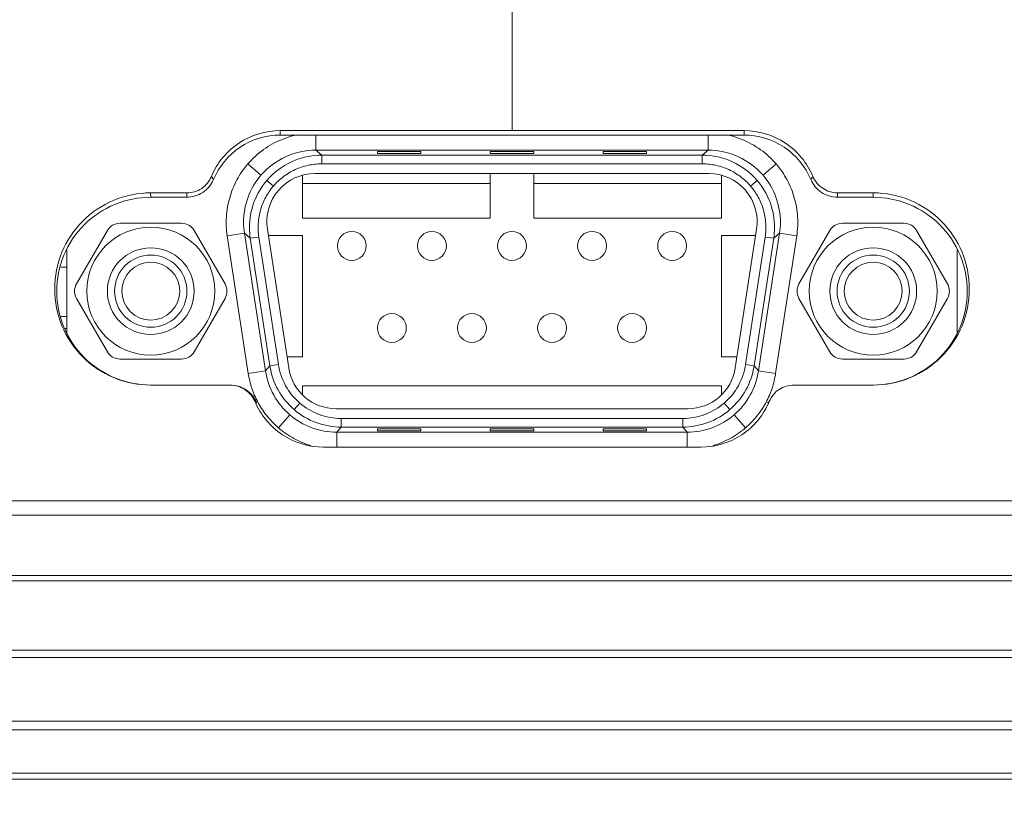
# Model space of a CAD drawing. Header units: centimetres. Extents: x -21 to 21, y -29.7 to 29.7.
# Tile 24 of 93: x -5.3 to -1.9, y 1.4 to 4.2. Entities that reach past the tile are written whole.
import ezdxf

# ---------------------------------------------------------------- set-up
doc = ezdxf.new("R2010")
doc.units = ezdxf.units.CM
doc.header["$MEASUREMENT"] = 0

msp = doc.modelspace()

# ---------------------------------------------------------------- linework, layer by layer
at = {"color": 8, "lineweight": 5}
msp.add_open_spline([(-21.00035, -29.70651), (-21.00035, -29.70651), (20.99965, -29.70651), (20.99965, -29.70651), (20.99965, -29.70651), (20.99965, 29.69349), (20.99965, 29.69349), (20.99965, 29.69349), (-21.00035, 29.69349), (-21.00035, 29.69349), (-21.00035, 29.69349), (-21.00035, -29.70651), (-21.00035, -29.70651)], degree=3, knots=[0, 0, 0, 0, 0.25, 0.25, 0.25, 0.5, 0.5, 0.5, 0.75, 0.75, 0.75, 1, 1, 1, 1], dxfattribs=at)
at = {"color": 8, "lineweight": 0}
msp.add_open_spline([(-3.59551, 3.77089), (-3.59551, 3.77089), (-3.59551, 5.42343), (-3.59551, 5.42343)], degree=3, dxfattribs=at)
at = {"lineweight": 5}
for points, knots in [([(-4.398, 3.77087), (-4.44775, 3.77087), (-4.49864, 3.75571), (-4.54084, 3.72754), (-4.58304, 3.69937), (-4.61655, 3.65819), (-4.63566, 3.61225)], [0, 0, 0, 0, 0.5, 0.5, 0.5, 1, 1, 1, 1]), ([(-4.62863, 3.60171), (-4.61002, 3.64624), (-4.57745, 3.68614), (-4.53647, 3.71339), (-4.49548, 3.74066), (-4.44609, 3.75527), (-4.39781, 3.75527)], [0, 0, 0, 0, 0.5, 0.5, 0.5, 1, 1, 1, 1]), ([(-2.79338, 3.75527), (-2.74508, 3.75527), (-2.69566, 3.74068), (-2.65465, 3.71342), (-2.61366, 3.68617), (-2.58106, 3.64626), (-2.56245, 3.60171)], [0, 0, 0, 0, 0.5, 0.5, 0.5, 1, 1, 1, 1]), ([(-2.55542, 3.61225), (-2.57453, 3.65819), (-2.60804, 3.69937), (-2.65024, 3.72754), (-2.69244, 3.75571), (-2.74332, 3.77087), (-2.79308, 3.77087)], [0, 0, 0, 0, 0.5, 0.5, 0.5, 1, 1, 1, 1]), ([(-4.39103, 3.7406), (-4.41378, 3.73138), (-4.43552, 3.71943), (-4.45552, 3.70505), (-4.47551, 3.69067), (-4.49377, 3.67388), (-4.50979, 3.65527)], [0, 0, 0, 0, 0.5, 0.5, 0.5, 1, 1, 1, 1]), ([(-2.6823, 3.65527), (-2.69822, 3.67377), (-2.71637, 3.69049), (-2.73624, 3.70481), (-2.7561, 3.71913), (-2.7777, 3.73107), (-2.8003, 3.74029)], [0, 0, 0, 0, 0.5, 0.5, 0.5, 1, 1, 1, 1]), ([(-4.46433, 3.61624), (-4.44115, 3.64324), (-4.41176, 3.66548), (-4.37906, 3.68049), (-4.34634, 3.69551), (-4.3103, 3.70328), (-4.27469, 3.70327)], [0, 0, 0, 0, 0.5, 0.5, 0.5, 1, 1, 1, 1]), ([(-4.25422, 3.6857), (-4.28982, 3.68569), (-4.32584, 3.6779), (-4.35855, 3.66288), (-4.39124, 3.64786), (-4.42061, 3.62561), (-4.4438, 3.59861)], [0, 0, 0, 0, 0.5, 0.5, 0.5, 1, 1, 1, 1]), ([(-2.74829, 3.59861), (-2.77147, 3.62561), (-2.80084, 3.64786), (-2.83353, 3.66288), (-2.86624, 3.6779), (-2.90226, 3.68569), (-2.93786, 3.6857)], [0, 0, 0, 0, 0.5, 0.5, 0.5, 1, 1, 1, 1]), ([(-2.9174, 3.70327), (-2.88178, 3.70328), (-2.84574, 3.69551), (-2.81302, 3.68049), (-2.78032, 3.66548), (-2.75093, 3.64324), (-2.72775, 3.61624)], [0, 0, 0, 0, 0.5, 0.5, 0.5, 1, 1, 1, 1]), ([(-4.50979, 3.65527), (-4.52423, 3.63841), (-4.53693, 3.61996), (-4.54749, 3.60038), (-4.55804, 3.58079), (-4.56646, 3.56007), (-4.57257, 3.53869), (-4.57869, 3.51731), (-4.58251, 3.49528), (-4.5839, 3.47307), (-4.5853, 3.45087), (-4.58427, 3.42849), (-4.58093, 3.40654)], [0, 0, 0, 0, 0.25, 0.25, 0.25, 0.5, 0.5, 0.5, 0.75, 0.75, 0.75, 1, 1, 1, 1]), ([(-4.42107, 3.5791), (-4.41078, 3.59103), (-4.39921, 3.60193), (-4.38661, 3.61144), (-4.37401, 3.62095), (-4.36037, 3.62908), (-4.34603, 3.63566), (-4.33168, 3.64225), (-4.31664, 3.6473), (-4.30121, 3.65066), (-4.28578, 3.65402), (-4.26997, 3.65568), (-4.25422, 3.65571)], [0, 0, 0, 0, 0.25, 0.25, 0.25, 0.5, 0.5, 0.5, 0.75, 0.75, 0.75, 1, 1, 1, 1]), ([(-2.93786, 3.65571), (-2.92211, 3.65568), (-2.9063, 3.65402), (-2.89087, 3.65066), (-2.87544, 3.6473), (-2.8604, 3.64225), (-2.84605, 3.63566), (-2.83171, 3.62908), (-2.81808, 3.62095), (-2.80547, 3.61144), (-2.79287, 3.60193), (-2.7813, 3.59103), (-2.77101, 3.5791)], [0, 0, 0, 0, 0.25, 0.25, 0.25, 0.5, 0.5, 0.5, 0.75, 0.75, 0.75, 1, 1, 1, 1]), ([(-2.61115, 3.40654), (-2.60781, 3.42849), (-2.60678, 3.45087), (-2.60818, 3.47307), (-2.60958, 3.49528), (-2.61339, 3.51731), (-2.61951, 3.53869), (-2.62562, 3.56007), (-2.63404, 3.58079), (-2.64459, 3.60038), (-2.65515, 3.61996), (-2.66786, 3.63841), (-2.6823, 3.65527)], [0, 0, 0, 0, 0.25, 0.25, 0.25, 0.5, 0.5, 0.5, 0.75, 0.75, 0.75, 1, 1, 1, 1]), ([(-4.63566, 3.61225), (-4.64256, 3.59576), (-4.65432, 3.58066), (-4.66942, 3.57058), (-4.68452, 3.56049), (-4.70296, 3.55541), (-4.72083, 3.55538)], [0, 0, 0, 0, 0.5, 0.5, 0.5, 1, 1, 1, 1]), ([(-4.52453, 3.45348), (-4.52453, 3.48287), (-4.51929, 3.5125), (-4.50902, 3.54027), (-4.49876, 3.56804), (-4.48347, 3.59395), (-4.46433, 3.61624)], [0, 0, 0, 0, 0.5, 0.5, 0.5, 1, 1, 1, 1]), ([(-4.27701, 3.62227), (-4.32572, 3.6223), (-4.37201, 3.60104), (-4.40371, 3.56407), (-4.43542, 3.52709), (-4.44938, 3.4781), (-4.44191, 3.42997)], [0, 0, 0, 0, 0.5, 0.5, 0.5, 1, 1, 1, 1]), ([(-2.75013, 3.43018), (-2.74274, 3.47832), (-2.75675, 3.52728), (-2.7885, 3.56422), (-2.82024, 3.60115), (-2.86655, 3.62236), (-2.91525, 3.62227)], [0, 0, 0, 0, 0.5, 0.5, 0.5, 1, 1, 1, 1]), ([(-2.72775, 3.61624), (-2.70861, 3.59395), (-2.69332, 3.56804), (-2.68306, 3.54027), (-2.67279, 3.5125), (-2.66755, 3.48287), (-2.66755, 3.45348)], [0, 0, 0, 0, 0.5, 0.5, 0.5, 1, 1, 1, 1]), ([(-2.47024, 3.55538), (-2.48803, 3.55538), (-2.50605, 3.56117), (-2.52118, 3.57127), (-2.53633, 3.58138), (-2.54858, 3.59582), (-2.55542, 3.61225)], [0, 0, 0, 0, 0.5, 0.5, 0.5, 1, 1, 1, 1]), ([(-4.72091, 3.54029), (-4.70161, 3.54029), (-4.68187, 3.54615), (-4.66549, 3.55706), (-4.64911, 3.56796), (-4.6361, 3.58391), (-4.62866, 3.60172)], [0, 0, 0, 0, 0.5, 0.5, 0.5, 1, 1, 1, 1]), ([(-4.4438, 3.59861), (-4.46294, 3.57632), (-4.47823, 3.55041), (-4.4885, 3.52265), (-4.49878, 3.49489), (-4.50403, 3.46527), (-4.50405, 3.43589)], [0, 0, 0, 0, 0.5, 0.5, 0.5, 1, 1, 1, 1]), ([(-4.47156, 3.40258), (-4.47391, 3.41816), (-4.47465, 3.43404), (-4.47367, 3.4498), (-4.47268, 3.46555), (-4.46996, 3.48119), (-4.46562, 3.49637), (-4.46128, 3.51154), (-4.45532, 3.52625), (-4.44782, 3.54014), (-4.44033, 3.55404), (-4.4313, 3.56712), (-4.42107, 3.5791)], [0, 0, 0, 0, 0.25, 0.25, 0.25, 0.5, 0.5, 0.5, 0.75, 0.75, 0.75, 1, 1, 1, 1]), ([(-2.77101, 3.5791), (-2.76078, 3.56712), (-2.75175, 3.55404), (-2.74426, 3.54014), (-2.73676, 3.52625), (-2.7308, 3.51154), (-2.72646, 3.49637), (-2.72212, 3.48119), (-2.7194, 3.46555), (-2.71842, 3.4498), (-2.71743, 3.43404), (-2.71817, 3.41816), (-2.72052, 3.40258)], [0, 0, 0, 0, 0.25, 0.25, 0.25, 0.5, 0.5, 0.5, 0.75, 0.75, 0.75, 1, 1, 1, 1]), ([(-2.68803, 3.43589), (-2.68805, 3.46527), (-2.6933, 3.49489), (-2.70358, 3.52265), (-2.71385, 3.55042), (-2.72915, 3.57632), (-2.74829, 3.59861)], [0, 0, 0, 0, 0.5, 0.5, 0.5, 1, 1, 1, 1]), ([(-2.56242, 3.60172), (-2.55498, 3.58391), (-2.54197, 3.56796), (-2.52559, 3.55705), (-2.50921, 3.54615), (-2.48946, 3.54029), (-2.47016, 3.54029)], [0, 0, 0, 0, 0.5, 0.5, 0.5, 1, 1, 1, 1]), ([(-4.84665, 2.89027), (-4.88979, 2.89032), (-4.93338, 2.89914), (-4.97352, 2.9159), (-5.01365, 2.93265), (-5.05033, 2.95732), (-5.08094, 2.98807), (-5.11155, 3.01883), (-5.1361, 3.05567), (-5.15268, 3.0958), (-5.16925, 3.13593), (-5.17786, 3.17934), (-5.17787, 3.22276), (-5.17788, 3.26617), (-5.1693, 3.30959), (-5.15274, 3.34972), (-5.13618, 3.38986), (-5.11165, 3.42671), (-5.08105, 3.45749), (-5.05045, 3.48825), (-5.01379, 3.51294), (-4.97366, 3.52971), (-4.93353, 3.54648), (-4.88994, 3.55533), (-4.8468, 3.55538)], [0, 0, 0, 0, 0.125, 0.125, 0.125, 0.25, 0.25, 0.25, 0.375, 0.375, 0.375, 0.5, 0.5, 0.5, 0.625, 0.625, 0.625, 0.75, 0.75, 0.75, 0.875, 0.875, 0.875, 1, 1, 1, 1]), ([(-2.34528, 3.55538), (-2.30214, 3.55533), (-2.25855, 3.54648), (-2.21842, 3.52971), (-2.1783, 3.51294), (-2.14163, 3.48826), (-2.11103, 3.45749), (-2.08043, 3.42671), (-2.0559, 3.38986), (-2.03934, 3.34972), (-2.02279, 3.30959), (-2.0142, 3.26617), (-2.01421, 3.22276), (-2.01422, 3.17934), (-2.02283, 3.13593), (-2.0394, 3.0958), (-2.05598, 3.05567), (-2.08053, 3.01883), (-2.11114, 2.98807), (-2.14175, 2.95732), (-2.17843, 2.93265), (-2.21856, 2.9159), (-2.2587, 2.89914), (-2.30229, 2.89032), (-2.34544, 2.89027)], [0, 0, 0, 0, 0.125, 0.125, 0.125, 0.25, 0.25, 0.25, 0.375, 0.375, 0.375, 0.5, 0.5, 0.5, 0.625, 0.625, 0.625, 0.75, 0.75, 0.75, 0.875, 0.875, 0.875, 1, 1, 1, 1]), ([(-4.84562, 2.89029), (-4.8879, 2.89033), (-4.93064, 2.89881), (-4.97001, 2.91511), (-5.00936, 2.93141), (-5.04535, 2.95551), (-5.0754, 2.98559), (-5.10544, 3.01566), (-5.12955, 3.0517), (-5.14582, 3.09099), (-5.1621, 3.13027), (-5.17054, 3.17278), (-5.17054, 3.2153), (-5.17054, 3.25781), (-5.16209, 3.30033), (-5.14581, 3.33961), (-5.12954, 3.37889), (-5.10543, 3.41494), (-5.07538, 3.44501), (-5.04533, 3.47508), (-5.00934, 3.49918), (-4.96999, 3.51547), (-4.93062, 3.53177), (-4.88788, 3.54026), (-4.8456, 3.54029)], [0, 0, 0, 0, 0.125, 0.125, 0.125, 0.25, 0.25, 0.25, 0.375, 0.375, 0.375, 0.5, 0.5, 0.5, 0.625, 0.625, 0.625, 0.75, 0.75, 0.75, 0.875, 0.875, 0.875, 1, 1, 1, 1]), ([(-2.34648, 3.54029), (-2.3042, 3.54026), (-2.26147, 3.53177), (-2.2221, 3.51547), (-2.18274, 3.49918), (-2.14675, 3.47508), (-2.1167, 3.44501), (-2.08665, 3.41494), (-2.06255, 3.37889), (-2.04627, 3.33961), (-2.02999, 3.30033), (-2.02154, 3.25781), (-2.02154, 3.2153), (-2.02154, 3.17278), (-2.02999, 3.13027), (-2.04626, 3.09099), (-2.06253, 3.0517), (-2.08664, 3.01566), (-2.11668, 2.98558), (-2.14673, 2.95551), (-2.18272, 2.93141), (-2.22208, 2.91511), (-2.26144, 2.89881), (-2.30418, 2.89033), (-2.34646, 2.89029)], [0, 0, 0, 0, 0.125, 0.125, 0.125, 0.25, 0.25, 0.25, 0.375, 0.375, 0.375, 0.5, 0.5, 0.5, 0.625, 0.625, 0.625, 0.75, 0.75, 0.75, 0.875, 0.875, 0.875, 1, 1, 1, 1]), ([(-4.62419, 3.21529), (-4.62419, 3.33754), (-4.72329, 3.43664), (-4.84554, 3.43664), (-4.96779, 3.43664), (-5.06689, 3.33754), (-5.0669, 3.21529), (-5.0669, 3.09304), (-4.96779, 2.99393), (-4.84554, 2.99393), (-4.72329, 2.99393), (-4.62419, 3.09304), (-4.62419, 3.21529)], [0, 0, 0, 0, 0.25, 0.25, 0.25, 0.5, 0.5, 0.5, 0.75, 0.75, 0.75, 1, 1, 1, 1]), ([(-4.10004, 3.37179), (-4.10004, 3.3994), (-4.12243, 3.42179), (-4.15004, 3.42179), (-4.17765, 3.42179), (-4.20004, 3.3994), (-4.20004, 3.37179), (-4.20004, 3.34417), (-4.17765, 3.32179), (-4.15004, 3.32179), (-4.12243, 3.32179), (-4.10004, 3.34417), (-4.10004, 3.37179)], [0, 0, 0, 0, 0.25, 0.25, 0.25, 0.5, 0.5, 0.5, 0.75, 0.75, 0.75, 1, 1, 1, 1]), ([(-3.82304, 3.37179), (-3.82304, 3.3994), (-3.84543, 3.42179), (-3.87304, 3.42179), (-3.90065, 3.42179), (-3.92304, 3.3994), (-3.92304, 3.37179), (-3.92304, 3.34417), (-3.90065, 3.32179), (-3.87304, 3.32179), (-3.84543, 3.32179), (-3.82304, 3.34417), (-3.82304, 3.37179)], [0, 0, 0, 0, 0.25, 0.25, 0.25, 0.5, 0.5, 0.5, 0.75, 0.75, 0.75, 1, 1, 1, 1]), ([(-3.54604, 3.37179), (-3.54604, 3.3994), (-3.56843, 3.42179), (-3.59604, 3.42179), (-3.62365, 3.42179), (-3.64604, 3.3994), (-3.64604, 3.37179), (-3.64604, 3.34417), (-3.62365, 3.32179), (-3.59604, 3.32179), (-3.56843, 3.32179), (-3.54604, 3.34417), (-3.54604, 3.37179)], [0, 0, 0, 0, 0.25, 0.25, 0.25, 0.5, 0.5, 0.5, 0.75, 0.75, 0.75, 1, 1, 1, 1]), ([(-3.26904, 3.37179), (-3.26904, 3.3994), (-3.29143, 3.42179), (-3.31904, 3.42179), (-3.34665, 3.42179), (-3.36904, 3.3994), (-3.36904, 3.37179), (-3.36904, 3.34417), (-3.34665, 3.32179), (-3.31904, 3.32179), (-3.29143, 3.32179), (-3.26904, 3.34417), (-3.26904, 3.37179)], [0, 0, 0, 0, 0.25, 0.25, 0.25, 0.5, 0.5, 0.5, 0.75, 0.75, 0.75, 1, 1, 1, 1]), ([(-2.99204, 3.37179), (-2.99204, 3.3994), (-3.01443, 3.42179), (-3.04204, 3.42179), (-3.06965, 3.42179), (-3.09204, 3.3994), (-3.09204, 3.37179), (-3.09204, 3.34417), (-3.06965, 3.32179), (-3.04204, 3.32179), (-3.01443, 3.32179), (-2.99204, 3.34417), (-2.99204, 3.37179)], [0, 0, 0, 0, 0.25, 0.25, 0.25, 0.5, 0.5, 0.5, 0.75, 0.75, 0.75, 1, 1, 1, 1]), ([(-2.12519, 3.21529), (-2.12519, 3.33754), (-2.22429, 3.43664), (-2.34654, 3.43664), (-2.46879, 3.43664), (-2.56789, 3.33754), (-2.5679, 3.21529), (-2.5679, 3.09304), (-2.46879, 2.99393), (-2.34654, 2.99393), (-2.22429, 2.99393), (-2.12519, 3.09304), (-2.12519, 3.21529)], [0, 0, 0, 0, 0.25, 0.25, 0.25, 0.5, 0.5, 0.5, 0.75, 0.75, 0.75, 1, 1, 1, 1]), ([(-4.69554, 3.21529), (-4.69554, 3.29813), (-4.7627, 3.36529), (-4.84554, 3.36529), (-4.92838, 3.36529), (-4.99554, 3.29813), (-4.99554, 3.21529), (-4.99554, 3.13245), (-4.92838, 3.06529), (-4.84554, 3.06529), (-4.7627, 3.06529), (-4.69554, 3.13244), (-4.69554, 3.21529)], [0, 0, 0, 0, 0.25, 0.25, 0.25, 0.5, 0.5, 0.5, 0.75, 0.75, 0.75, 1, 1, 1, 1]), ([(-4.72054, 3.21529), (-4.72054, 3.28432), (-4.7765, 3.34029), (-4.84554, 3.34029), (-4.91458, 3.34029), (-4.97054, 3.28432), (-4.97054, 3.21529), (-4.97054, 3.14625), (-4.91458, 3.09029), (-4.84554, 3.09029), (-4.77651, 3.09029), (-4.72054, 3.14625), (-4.72054, 3.21529)], [0, 0, 0, 0, 0.25, 0.25, 0.25, 0.5, 0.5, 0.5, 0.75, 0.75, 0.75, 1, 1, 1, 1]), ([(-2.19654, 3.21529), (-2.19654, 3.29813), (-2.2637, 3.36529), (-2.34654, 3.36529), (-2.42938, 3.36529), (-2.49654, 3.29813), (-2.49654, 3.21529), (-2.49654, 3.13245), (-2.42938, 3.06529), (-2.34654, 3.06529), (-2.2637, 3.06529), (-2.19654, 3.13244), (-2.19654, 3.21529)], [0, 0, 0, 0, 0.25, 0.25, 0.25, 0.5, 0.5, 0.5, 0.75, 0.75, 0.75, 1, 1, 1, 1]), ([(-2.22154, 3.21529), (-2.22154, 3.28432), (-2.2775, 3.34029), (-2.34654, 3.34029), (-2.41558, 3.34029), (-2.47154, 3.28432), (-2.47154, 3.21529), (-2.47154, 3.14625), (-2.41558, 3.09029), (-2.34654, 3.09029), (-2.27751, 3.09029), (-2.22154, 3.14625), (-2.22154, 3.21529)], [0, 0, 0, 0, 0.25, 0.25, 0.25, 0.5, 0.5, 0.5, 0.75, 0.75, 0.75, 1, 1, 1, 1]), ([(-4.74554, 3.21529), (-4.74554, 3.27052), (-4.79031, 3.31529), (-4.84554, 3.31529), (-4.90077, 3.31529), (-4.94554, 3.27052), (-4.94554, 3.21529), (-4.94554, 3.16006), (-4.90077, 3.11529), (-4.84554, 3.11529), (-4.79031, 3.11529), (-4.74554, 3.16006), (-4.74554, 3.21529)], [0, 0, 0, 0, 0.25, 0.25, 0.25, 0.5, 0.5, 0.5, 0.75, 0.75, 0.75, 1, 1, 1, 1]), ([(-2.24654, 3.21529), (-2.24654, 3.27052), (-2.29131, 3.31529), (-2.34654, 3.31529), (-2.40177, 3.31529), (-2.44654, 3.27052), (-2.44654, 3.21529), (-2.44654, 3.16006), (-2.40177, 3.11529), (-2.34654, 3.11529), (-2.29131, 3.11529), (-2.24654, 3.16006), (-2.24654, 3.21529)], [0, 0, 0, 0, 0.25, 0.25, 0.25, 0.5, 0.5, 0.5, 0.75, 0.75, 0.75, 1, 1, 1, 1]), ([(-3.96154, 3.08779), (-3.96154, 3.1154), (-3.98393, 3.13779), (-4.01154, 3.13779), (-4.03915, 3.13779), (-4.06154, 3.1154), (-4.06154, 3.08779), (-4.06154, 3.06017), (-4.03915, 3.03779), (-4.01154, 3.03779), (-3.98393, 3.03779), (-3.96154, 3.06017), (-3.96154, 3.08779)], [0, 0, 0, 0, 0.25, 0.25, 0.25, 0.5, 0.5, 0.5, 0.75, 0.75, 0.75, 1, 1, 1, 1]), ([(-3.68454, 3.08779), (-3.68454, 3.1154), (-3.70693, 3.13779), (-3.73454, 3.13779), (-3.76215, 3.13779), (-3.78454, 3.1154), (-3.78454, 3.08779), (-3.78454, 3.06017), (-3.76215, 3.03779), (-3.73454, 3.03779), (-3.70693, 3.03779), (-3.68454, 3.06017), (-3.68454, 3.08779)], [0, 0, 0, 0, 0.25, 0.25, 0.25, 0.5, 0.5, 0.5, 0.75, 0.75, 0.75, 1, 1, 1, 1]), ([(-3.40754, 3.08779), (-3.40754, 3.1154), (-3.42993, 3.13779), (-3.45754, 3.13779), (-3.48515, 3.13779), (-3.50754, 3.1154), (-3.50754, 3.08779), (-3.50754, 3.06017), (-3.48515, 3.03779), (-3.45754, 3.03779), (-3.42993, 3.03779), (-3.40754, 3.06017), (-3.40754, 3.08779)], [0, 0, 0, 0, 0.25, 0.25, 0.25, 0.5, 0.5, 0.5, 0.75, 0.75, 0.75, 1, 1, 1, 1]), ([(-3.13054, 3.08779), (-3.13054, 3.1154), (-3.15293, 3.13779), (-3.18054, 3.13779), (-3.20815, 3.13779), (-3.23054, 3.1154), (-3.23054, 3.08779), (-3.23054, 3.06017), (-3.20815, 3.03779), (-3.18054, 3.03779), (-3.15293, 3.03779), (-3.13054, 3.06017), (-3.13054, 3.08779)], [0, 0, 0, 0, 0.25, 0.25, 0.25, 0.5, 0.5, 0.5, 0.75, 0.75, 0.75, 1, 1, 1, 1]), ([(-4.50803, 2.93028), (-4.50537, 2.9129), (-4.50123, 2.89571), (-4.49566, 2.879), (-4.49008, 2.86229), (-4.48307, 2.84606), (-4.47475, 2.83056)], [0, 0, 0, 0, 0.5, 0.5, 0.5, 1, 1, 1, 1]), ([(-4.36457, 2.78756), (-4.38687, 2.8067), (-4.40591, 2.83), (-4.42027, 2.8559), (-4.43464, 2.8818), (-4.44432, 2.9103), (-4.44876, 2.93936)], [0, 0, 0, 0, 0.5, 0.5, 0.5, 1, 1, 1, 1]), ([(-4.43367, 2.95693), (-4.42923, 2.92788), (-4.41945, 2.89943), (-4.40508, 2.87354), (-4.39071, 2.84765), (-4.37175, 2.8243), (-4.34946, 2.80516)], [0, 0, 0, 0, 0.5, 0.5, 0.5, 1, 1, 1, 1]), ([(-4.40404, 2.96146), (-4.40009, 2.9359), (-4.3916, 2.91082), (-4.37896, 2.88804), (-4.36632, 2.86526), (-4.34953, 2.84478), (-4.32994, 2.8279)], [0, 0, 0, 0, 0.5, 0.5, 0.5, 1, 1, 1, 1]), ([(-2.86214, 2.8279), (-2.84255, 2.84478), (-2.82576, 2.86526), (-2.81312, 2.88804), (-2.80049, 2.91082), (-2.79199, 2.9359), (-2.78804, 2.96146)], [0, 0, 0, 0, 0.5, 0.5, 0.5, 1, 1, 1, 1]), ([(-2.84262, 2.80516), (-2.82033, 2.8243), (-2.80137, 2.84765), (-2.787, 2.87354), (-2.77263, 2.89943), (-2.76286, 2.92788), (-2.75841, 2.95693)], [0, 0, 0, 0, 0.5, 0.5, 0.5, 1, 1, 1, 1]), ([(-2.74332, 2.93936), (-2.74776, 2.9103), (-2.75744, 2.8818), (-2.77181, 2.8559), (-2.78617, 2.83), (-2.80521, 2.8067), (-2.82751, 2.78756)], [0, 0, 0, 0, 0.5, 0.5, 0.5, 1, 1, 1, 1]), ([(-2.71713, 2.83092), (-2.70887, 2.84636), (-2.7019, 2.86254), (-2.69636, 2.87919), (-2.69082, 2.89584), (-2.6867, 2.91297), (-2.68405, 2.93028)], [0, 0, 0, 0, 0.5, 0.5, 0.5, 1, 1, 1, 1]), ([(-4.47866, 2.82886), (-4.4861, 2.84667), (-4.49911, 2.86262), (-4.51549, 2.87352), (-4.53187, 2.88443), (-4.55162, 2.89029), (-4.57092, 2.89029)], [0, 0, 0, 0, 0.5, 0.5, 0.5, 1, 1, 1, 1]), ([(-4.57085, 2.89027), (-4.55289, 2.89027), (-4.53471, 2.88444), (-4.51942, 2.87426), (-4.50412, 2.86407), (-4.49173, 2.84953), (-4.48479, 2.83296)], [0, 0, 0, 0, 0.5, 0.5, 0.5, 1, 1, 1, 1]), ([(-2.70629, 2.83296), (-2.69929, 2.84959), (-2.6874, 2.8648), (-2.67215, 2.87496), (-2.65689, 2.88512), (-2.63828, 2.89024), (-2.62024, 2.89027)], [0, 0, 0, 0, 0.5, 0.5, 0.5, 1, 1, 1, 1]), ([(-4.48479, 2.83296), (-4.46566, 2.78727), (-4.43224, 2.74635), (-4.39021, 2.71836), (-4.34818, 2.69037), (-4.29753, 2.67531), (-4.248, 2.6753)], [0, 0, 0, 0, 0.5, 0.5, 0.5, 1, 1, 1, 1]), ([(-4.47271, 2.82682), (-4.46384, 2.81082), (-4.45352, 2.79558), (-4.44194, 2.78138), (-4.43035, 2.76717), (-4.4175, 2.754), (-4.40362, 2.74209)], [0, 0, 0, 0, 0.5, 0.5, 0.5, 1, 1, 1, 1]), ([(-4.32994, 2.8279), (-4.31029, 2.81108), (-4.2875, 2.79759), (-4.26307, 2.78855), (-4.23864, 2.7795), (-4.21257, 2.7749), (-4.1867, 2.77486)], [0, 0, 0, 0, 0.5, 0.5, 0.5, 1, 1, 1, 1]), ([(-3.00538, 2.77486), (-2.97952, 2.7749), (-2.95344, 2.7795), (-2.92901, 2.78855), (-2.90458, 2.79759), (-2.88179, 2.81108), (-2.86214, 2.8279)], [0, 0, 0, 0, 0.5, 0.5, 0.5, 1, 1, 1, 1]), ([(-2.94308, 2.6753), (-2.89355, 2.67531), (-2.84291, 2.69037), (-2.80087, 2.71836), (-2.75884, 2.74635), (-2.72542, 2.78727), (-2.70629, 2.83296)], [0, 0, 0, 0, 0.5, 0.5, 0.5, 1, 1, 1, 1]), ([(-2.78846, 2.74209), (-2.77458, 2.754), (-2.76173, 2.76717), (-2.75015, 2.78138), (-2.73856, 2.79558), (-2.72825, 2.81082), (-2.71937, 2.82682)], [0, 0, 0, 0, 0.5, 0.5, 0.5, 1, 1, 1, 1]), ([(-4.34946, 2.80516), (-4.32717, 2.78603), (-4.30123, 2.77082), (-4.27346, 2.76053), (-4.24569, 2.75024), (-4.21609, 2.74488), (-4.1867, 2.74488)], [0, 0, 0, 0, 0.5, 0.5, 0.5, 1, 1, 1, 1]), ([(-3.00538, 2.74488), (-2.97599, 2.74488), (-2.9464, 2.75024), (-2.91862, 2.76053), (-2.89086, 2.77082), (-2.86491, 2.78603), (-2.84262, 2.80516)], [0, 0, 0, 0, 0.5, 0.5, 0.5, 1, 1, 1, 1]), ([(-4.20179, 2.72731), (-4.23119, 2.7273), (-4.26082, 2.73256), (-4.2886, 2.74284), (-4.31637, 2.75312), (-4.34228, 2.76842), (-4.36457, 2.78756)], [0, 0, 0, 0, 0.5, 0.5, 0.5, 1, 1, 1, 1]), ([(-2.82751, 2.78756), (-2.8498, 2.76842), (-2.87571, 2.75312), (-2.90348, 2.74284), (-2.93126, 2.73256), (-2.9609, 2.7273), (-2.99029, 2.72731)], [0, 0, 0, 0, 0.5, 0.5, 0.5, 1, 1, 1, 1]), ([(-4.40362, 2.74209), (-4.38747, 2.72822), (-4.36984, 2.71598), (-4.35113, 2.70569), (-4.33244, 2.6954), (-4.31266, 2.68705), (-4.2923, 2.68084)], [0, 0, 0, 0, 0.5, 0.5, 0.5, 1, 1, 1, 1]), ([(-2.90096, 2.68048), (-2.88038, 2.68667), (-2.86039, 2.69503), (-2.84149, 2.70539), (-2.82259, 2.71574), (-2.80477, 2.72808), (-2.78846, 2.74209)], [0, 0, 0, 0, 0.5, 0.5, 0.5, 1, 1, 1, 1])]:
    msp.add_open_spline(points, degree=3, knots=knots, dxfattribs=at)
for points in [[(-4.39797, 3.77089), (-4.39797, 3.77089), (-4.39797, 3.75529), (-4.39797, 3.75529)], [(-4.39797, 3.77089), (-4.39797, 3.77089), (-2.79311, 3.77089), (-2.79311, 3.77089)], [(-4.39781, 3.75527), (-4.39781, 3.75527), (-2.79338, 3.75527), (-2.79338, 3.75527)], [(-4.34083, 3.75612), (-4.35389, 3.75326), (-4.36676, 3.74957), (-4.37934, 3.74506)], [(-4.27469, 3.75527), (-4.27469, 3.75527), (-4.27469, 3.70327), (-4.27469, 3.70327)], [(-2.9174, 3.70327), (-2.9174, 3.70327), (-2.9174, 3.75527), (-2.9174, 3.75527)], [(-2.81274, 3.74506), (-2.82532, 3.74957), (-2.83819, 3.75326), (-2.85125, 3.75612)], [(-2.79311, 3.75529), (-2.79311, 3.75529), (-2.79311, 3.77089), (-2.79311, 3.77089)], [(-4.37934, 3.74506), (-4.38327, 3.74365), (-4.38716, 3.74216), (-4.39103, 3.7406)], [(-2.8003, 3.74029), (-2.80441, 3.74197), (-2.80856, 3.74356), (-2.81274, 3.74506)], [(-4.25422, 3.6857), (-4.25422, 3.6857), (-4.27469, 3.70327), (-4.27469, 3.70327)], [(-2.9174, 3.70327), (-2.9174, 3.70327), (-4.27469, 3.70327), (-4.27469, 3.70327)], [(-4.25422, 3.6857), (-4.25422, 3.6857), (-4.25422, 3.65571), (-4.25422, 3.65571)], [(-4.25422, 3.6857), (-4.25422, 3.6857), (-2.93786, 3.6857), (-2.93786, 3.6857)], [(-4.06104, 3.69163), (-4.06104, 3.69163), (-4.06104, 3.69861), (-4.06104, 3.69861)], [(-3.91104, 3.69861), (-3.91104, 3.69861), (-4.06104, 3.69861), (-4.06104, 3.69861)], [(-4.06104, 3.69163), (-4.06104, 3.69163), (-3.91104, 3.69163), (-3.91104, 3.69163)], [(-3.91104, 3.69861), (-3.91104, 3.69861), (-3.91104, 3.69163), (-3.91104, 3.69163)], [(-3.67104, 3.69163), (-3.67104, 3.69163), (-3.67104, 3.69861), (-3.67104, 3.69861)], [(-3.52104, 3.69861), (-3.52104, 3.69861), (-3.67104, 3.69861), (-3.67104, 3.69861)], [(-3.67104, 3.69163), (-3.67104, 3.69163), (-3.52104, 3.69163), (-3.52104, 3.69163)], [(-3.52104, 3.69861), (-3.52104, 3.69861), (-3.52104, 3.69163), (-3.52104, 3.69163)], [(-3.28104, 3.69163), (-3.28104, 3.69163), (-3.28104, 3.69861), (-3.28104, 3.69861)], [(-3.13104, 3.69861), (-3.13104, 3.69861), (-3.28104, 3.69861), (-3.28104, 3.69861)], [(-3.28104, 3.69163), (-3.28104, 3.69163), (-3.13104, 3.69163), (-3.13104, 3.69163)], [(-3.13104, 3.69861), (-3.13104, 3.69861), (-3.13104, 3.69163), (-3.13104, 3.69163)], [(-2.9174, 3.70327), (-2.9174, 3.70327), (-2.93786, 3.6857), (-2.93786, 3.6857)], [(-2.93786, 3.65571), (-2.93786, 3.65571), (-2.93786, 3.6857), (-2.93786, 3.6857)], [(-4.46433, 3.61624), (-4.46433, 3.61624), (-4.50979, 3.65527), (-4.50979, 3.65527)], [(-2.93786, 3.65571), (-2.93786, 3.65571), (-4.25422, 3.65571), (-4.25422, 3.65571)], [(-2.72775, 3.61624), (-2.72775, 3.61624), (-2.6823, 3.65527), (-2.6823, 3.65527)], [(-4.63565, 3.61224), (-4.63565, 3.61224), (-4.62862, 3.6017), (-4.62862, 3.6017)], [(-4.32104, 3.61565), (-4.32104, 3.61565), (-4.32104, 3.46779), (-4.32104, 3.46779)], [(-2.91525, 3.62227), (-2.91525, 3.62227), (-4.27701, 3.62227), (-4.27701, 3.62227)], [(-3.67104, 3.46779), (-3.67104, 3.46779), (-3.67104, 3.62227), (-3.67104, 3.62227)], [(-3.52104, 3.62227), (-3.52104, 3.62227), (-3.52104, 3.46779), (-3.52104, 3.46779)], [(-2.87104, 3.46779), (-2.87104, 3.46779), (-2.87104, 3.61564), (-2.87104, 3.61564)], [(-2.56246, 3.6017), (-2.56246, 3.6017), (-2.55543, 3.61224), (-2.55543, 3.61224)], [(-4.42107, 3.5791), (-4.42107, 3.5791), (-4.4438, 3.59861), (-4.4438, 3.59861)], [(-3.67104, 3.58779), (-3.67104, 3.58779), (-4.32104, 3.58779), (-4.32104, 3.58779)], [(-2.87104, 3.58779), (-2.87104, 3.58779), (-3.52104, 3.58779), (-3.52104, 3.58779)], [(-2.77101, 3.5791), (-2.77101, 3.5791), (-2.74829, 3.59861), (-2.74829, 3.59861)], [(-4.8459, 3.55536), (-4.8459, 3.55536), (-4.8456, 3.54029), (-4.8456, 3.54029)], [(-4.8459, 3.55536), (-4.8459, 3.55536), (-4.72091, 3.55536), (-4.72091, 3.55536)], [(-4.72091, 3.54029), (-4.72091, 3.54029), (-4.72091, 3.55536), (-4.72091, 3.55536)], [(-2.47017, 3.55536), (-2.47017, 3.55536), (-2.47017, 3.54029), (-2.47017, 3.54029)], [(-2.47017, 3.55536), (-2.47017, 3.55536), (-2.34618, 3.55536), (-2.34618, 3.55536)], [(-2.34648, 3.54029), (-2.34648, 3.54029), (-2.34618, 3.55536), (-2.34618, 3.55536)], [(-4.8456, 3.54029), (-4.8456, 3.54029), (-4.72091, 3.54029), (-4.72091, 3.54029)], [(-2.47016, 3.54029), (-2.47016, 3.54029), (-2.34648, 3.54029), (-2.34648, 3.54029)], [(-4.95235, 3.45029), (-4.97021, 3.45029), (-4.98672, 3.44076), (-4.99565, 3.42529)], [(-4.73873, 3.45029), (-4.73873, 3.45029), (-4.95235, 3.45029), (-4.95235, 3.45029)], [(-4.69543, 3.42529), (-4.70436, 3.44076), (-4.72087, 3.45029), (-4.73873, 3.45029)], [(-4.52453, 3.45348), (-4.52454, 3.4408), (-4.52357, 3.42815), (-4.52166, 3.41562)], [(-4.32104, 3.46779), (-4.32104, 3.46779), (-3.67104, 3.46779), (-3.67104, 3.46779)], [(-3.52104, 3.46779), (-3.52104, 3.46779), (-2.87104, 3.46779), (-2.87104, 3.46779)], [(-2.67042, 3.41562), (-2.66851, 3.42815), (-2.66754, 3.4408), (-2.66755, 3.45348)], [(-2.45335, 3.45029), (-2.47121, 3.45029), (-2.48772, 3.44076), (-2.49665, 3.42529)], [(-2.23973, 3.45029), (-2.23973, 3.45029), (-2.45335, 3.45029), (-2.45335, 3.45029)], [(-2.19643, 3.42529), (-2.20536, 3.44076), (-2.22187, 3.45029), (-2.23973, 3.45029)], [(-4.99565, 3.42529), (-4.99565, 3.42529), (-5.10246, 3.24029), (-5.10246, 3.24029)], [(-4.58862, 3.24029), (-4.58862, 3.24029), (-4.69543, 3.42529), (-4.69543, 3.42529)], [(-4.52166, 3.41562), (-4.52166, 3.41562), (-4.58093, 3.40654), (-4.58093, 3.40654)], [(-4.58093, 3.40654), (-4.58093, 3.40654), (-4.50803, 2.93028), (-4.50803, 2.93028)], [(-4.52166, 3.41562), (-4.52166, 3.41562), (-4.44876, 2.93936), (-4.44876, 2.93936)], [(-4.52166, 3.41562), (-4.52166, 3.41562), (-4.50119, 3.39805), (-4.50119, 3.39805)], [(-4.50405, 3.43589), (-4.50406, 3.42322), (-4.5031, 3.41057), (-4.50119, 3.39805)], [(-4.44192, 3.42997), (-4.44192, 3.42997), (-4.36844, 2.94993), (-4.36844, 2.94993)], [(-4.32104, 3.40779), (-4.32104, 3.40779), (-4.43852, 3.40779), (-4.43852, 3.40779)], [(-4.32104, 2.98779), (-4.32104, 2.98779), (-4.32104, 3.40779), (-4.32104, 3.40779)], [(-2.87104, 3.40779), (-2.87104, 3.40779), (-2.87104, 2.98779), (-2.87104, 2.98779)], [(-2.75356, 3.40779), (-2.75356, 3.40779), (-2.87104, 3.40779), (-2.87104, 3.40779)], [(-2.82364, 2.94994), (-2.82364, 2.94994), (-2.75013, 3.43018), (-2.75013, 3.43018)], [(-2.67042, 3.41562), (-2.67042, 3.41562), (-2.74332, 2.93936), (-2.74332, 2.93936)], [(-2.69089, 3.39805), (-2.68898, 3.41057), (-2.68802, 3.42322), (-2.68803, 3.43589)], [(-2.69089, 3.39805), (-2.69089, 3.39805), (-2.67042, 3.41562), (-2.67042, 3.41562)], [(-2.68405, 2.93028), (-2.68405, 2.93028), (-2.61115, 3.40654), (-2.61115, 3.40654)], [(-2.61115, 3.40654), (-2.61115, 3.40654), (-2.67042, 3.41562), (-2.67042, 3.41562)], [(-2.49665, 3.42529), (-2.49665, 3.42529), (-2.60346, 3.24029), (-2.60346, 3.24029)], [(-2.08962, 3.24029), (-2.08962, 3.24029), (-2.19643, 3.42529), (-2.19643, 3.42529)], [(-4.47156, 3.40258), (-4.47156, 3.40258), (-4.50119, 3.39805), (-4.50119, 3.39805)], [(-4.43367, 2.95693), (-4.43367, 2.95693), (-4.50119, 3.39805), (-4.50119, 3.39805)], [(-4.40404, 2.96146), (-4.40404, 2.96146), (-4.47156, 3.40258), (-4.47156, 3.40258)], [(-2.72052, 3.40258), (-2.72052, 3.40258), (-2.78804, 2.96146), (-2.78804, 2.96146)], [(-2.75841, 2.95693), (-2.75841, 2.95693), (-2.69089, 3.39805), (-2.69089, 3.39805)], [(-2.69089, 3.39805), (-2.69089, 3.39805), (-2.72052, 3.40258), (-2.72052, 3.40258)], [(-5.13604, 3.35817), (-5.13604, 3.35817), (-5.13604, 3.07241), (-5.13604, 3.07241)], [(-2.05604, 3.07241), (-2.05604, 3.07241), (-2.05604, 3.35817), (-2.05604, 3.35817)], [(-5.13604, 3.29779), (-5.13604, 3.29779), (-5.1566, 3.29779), (-5.1566, 3.29779)], [(-5.10246, 3.24029), (-5.11139, 3.22482), (-5.11139, 3.20576), (-5.10246, 3.19029)], [(-4.58862, 3.19029), (-4.57969, 3.20576), (-4.57969, 3.22482), (-4.58862, 3.24029)], [(-2.60346, 3.24029), (-2.61239, 3.22482), (-2.61239, 3.20576), (-2.60346, 3.19029)], [(-2.08962, 3.19029), (-2.08069, 3.20576), (-2.08069, 3.22482), (-2.08962, 3.24029)], [(-5.10246, 3.19029), (-5.10246, 3.19029), (-4.99565, 3.00529), (-4.99565, 3.00529)], [(-4.69543, 3.00529), (-4.69543, 3.00529), (-4.58862, 3.19029), (-4.58862, 3.19029)], [(-2.60346, 3.19029), (-2.60346, 3.19029), (-2.49665, 3.00529), (-2.49665, 3.00529)], [(-2.19643, 3.00529), (-2.19643, 3.00529), (-2.08962, 3.19029), (-2.08962, 3.19029)], [(-5.13604, 3.12779), (-5.13604, 3.12779), (-5.15514, 3.12779), (-5.15514, 3.12779)], [(-5.13604, 3.08579), (-5.13604, 3.08579), (-5.14285, 3.08579), (-5.14285, 3.08579)], [(-4.99565, 3.00529), (-4.98672, 2.98982), (-4.97021, 2.98029), (-4.95235, 2.98029)], [(-4.73873, 2.98029), (-4.72087, 2.98029), (-4.70436, 2.98982), (-4.69543, 3.00529)], [(-2.49665, 3.00529), (-2.48772, 2.98982), (-2.47121, 2.98029), (-2.45335, 2.98029)], [(-2.23973, 2.98029), (-2.22187, 2.98029), (-2.20536, 2.98982), (-2.19643, 3.00529)], [(-4.95235, 2.98029), (-4.95235, 2.98029), (-4.73873, 2.98029), (-4.73873, 2.98029)], [(-4.37423, 2.98779), (-4.37423, 2.98779), (-4.32104, 2.98779), (-4.32104, 2.98779)], [(-2.87104, 2.98779), (-2.87104, 2.98779), (-2.81785, 2.98779), (-2.81785, 2.98779)], [(-2.45335, 2.98029), (-2.45335, 2.98029), (-2.23973, 2.98029), (-2.23973, 2.98029)], [(-4.50803, 2.93028), (-4.50803, 2.93028), (-4.44876, 2.93936), (-4.44876, 2.93936)], [(-4.43367, 2.95693), (-4.43367, 2.95693), (-4.44876, 2.93936), (-4.44876, 2.93936)], [(-4.43367, 2.95693), (-4.43367, 2.95693), (-4.40404, 2.96146), (-4.40404, 2.96146)], [(-4.36844, 2.94993), (-4.35601, 2.86845), (-4.28591, 2.80826), (-4.20348, 2.80831)], [(-2.9886, 2.80831), (-2.90616, 2.80827), (-2.83607, 2.86845), (-2.82364, 2.94994)], [(-2.78804, 2.96146), (-2.78804, 2.96146), (-2.75841, 2.95693), (-2.75841, 2.95693)], [(-2.74332, 2.93936), (-2.74332, 2.93936), (-2.75841, 2.95693), (-2.75841, 2.95693)], [(-2.74332, 2.93936), (-2.74332, 2.93936), (-2.68405, 2.93028), (-2.68405, 2.93028)], [(-4.57091, 2.89029), (-4.57091, 2.89029), (-4.84584, 2.89029), (-4.84584, 2.89029)], [(-4.32104, 2.88779), (-4.32104, 2.88779), (-4.32104, 2.85725), (-4.32104, 2.85725)], [(-2.87104, 2.88779), (-2.87104, 2.88779), (-4.32104, 2.88779), (-4.32104, 2.88779)], [(-2.87104, 2.85725), (-2.87104, 2.85725), (-2.87104, 2.88779), (-2.87104, 2.88779)], [(-2.34624, 2.89029), (-2.34624, 2.89029), (-2.62017, 2.89029), (-2.62017, 2.89029)], [(-4.47862, 2.82887), (-4.47862, 2.82887), (-4.48477, 2.83297), (-4.48477, 2.83297)], [(-4.47475, 2.83056), (-4.47408, 2.82931), (-4.4734, 2.82806), (-4.47271, 2.82682)], [(-4.32994, 2.8279), (-4.32994, 2.8279), (-4.34946, 2.80516), (-4.34946, 2.80516)], [(-2.86214, 2.8279), (-2.86214, 2.8279), (-2.84262, 2.80516), (-2.84262, 2.80516)], [(-2.71937, 2.82682), (-2.71861, 2.82818), (-2.71787, 2.82955), (-2.71713, 2.83092)], [(-2.70631, 2.83297), (-2.70631, 2.83297), (-2.71246, 2.82887), (-2.71246, 2.82887)], [(-4.20348, 2.80831), (-4.20348, 2.80831), (-2.9886, 2.80831), (-2.9886, 2.80831)], [(-4.36457, 2.78756), (-4.36457, 2.78756), (-4.40362, 2.74209), (-4.40362, 2.74209)], [(-4.1867, 2.77486), (-4.1867, 2.77486), (-4.1867, 2.74488), (-4.1867, 2.74488)], [(-4.1867, 2.77486), (-4.1867, 2.77486), (-3.00538, 2.77486), (-3.00538, 2.77486)], [(-3.00538, 2.74488), (-3.00538, 2.74488), (-3.00538, 2.77486), (-3.00538, 2.77486)], [(-2.82751, 2.78756), (-2.82751, 2.78756), (-2.78846, 2.74209), (-2.78846, 2.74209)], [(-4.20179, 2.72731), (-4.20179, 2.72731), (-4.1867, 2.74488), (-4.1867, 2.74488)], [(-4.20179, 2.72731), (-4.20179, 2.72731), (-4.20179, 2.67529), (-4.20179, 2.67529)], [(-4.20179, 2.72731), (-4.20179, 2.72731), (-2.99029, 2.72731), (-2.99029, 2.72731)], [(-3.00538, 2.74488), (-3.00538, 2.74488), (-4.1867, 2.74488), (-4.1867, 2.74488)], [(-4.06104, 2.73197), (-4.06104, 2.73197), (-4.06104, 2.73895), (-4.06104, 2.73895)], [(-4.06104, 2.73895), (-4.06104, 2.73895), (-3.91104, 2.73895), (-3.91104, 2.73895)], [(-3.91104, 2.73197), (-3.91104, 2.73197), (-4.06104, 2.73197), (-4.06104, 2.73197)], [(-3.91104, 2.73895), (-3.91104, 2.73895), (-3.91104, 2.73197), (-3.91104, 2.73197)], [(-3.67104, 2.73197), (-3.67104, 2.73197), (-3.67104, 2.73895), (-3.67104, 2.73895)], [(-3.67104, 2.73895), (-3.67104, 2.73895), (-3.52104, 2.73895), (-3.52104, 2.73895)], [(-3.52104, 2.73197), (-3.52104, 2.73197), (-3.67104, 2.73197), (-3.67104, 2.73197)], [(-3.52104, 2.73895), (-3.52104, 2.73895), (-3.52104, 2.73197), (-3.52104, 2.73197)], [(-3.28104, 2.73197), (-3.28104, 2.73197), (-3.28104, 2.73895), (-3.28104, 2.73895)], [(-3.28104, 2.73895), (-3.28104, 2.73895), (-3.13104, 2.73895), (-3.13104, 2.73895)], [(-3.13104, 2.73197), (-3.13104, 2.73197), (-3.28104, 2.73197), (-3.28104, 2.73197)], [(-3.13104, 2.73895), (-3.13104, 2.73895), (-3.13104, 2.73197), (-3.13104, 2.73197)], [(-3.00538, 2.74488), (-3.00538, 2.74488), (-2.99029, 2.72731), (-2.99029, 2.72731)], [(-2.99029, 2.67529), (-2.99029, 2.67529), (-2.99029, 2.72731), (-2.99029, 2.72731)], [(-2.94311, 2.67529), (-2.94311, 2.67529), (-4.24797, 2.67529), (-4.24797, 2.67529)], [(-6.89254, 2.48995), (-6.89254, 2.48995), (-0.77972, 2.48995), (-0.77972, 2.48995)], [(-0.77972, 2.44002), (-0.77972, 2.44002), (-6.89251, 2.44002), (-6.89251, 2.44002)], [(-6.99815, 2.23164), (-6.99815, 2.23164), (-0.77972, 2.23164), (-0.77972, 2.23164)], [(-0.77972, 2.21272), (-0.77972, 2.21272), (-6.99818, 2.21272), (-6.99818, 2.21272)], [(6.43813, 1.97279), (6.43813, 1.97279), (-7.59021, 1.97279), (-7.59021, 1.97279)], [(6.43813, 1.94779), (6.43813, 1.94779), (-7.59021, 1.94779), (-7.59021, 1.94779)], [(-10.50336, 1.72779), (-10.50336, 1.72779), (9.35128, 1.72779), (9.35128, 1.72779)], [(-10.72336, 1.69779), (-10.72336, 1.69779), (9.57128, 1.69779), (9.57128, 1.69779)], [(-10.75496, 1.54779), (-10.75496, 1.54779), (9.60288, 1.54779), (9.60288, 1.54779)], [(9.17347, 1.52674), (9.17347, 1.52674), (-10.32555, 1.52674), (-10.32555, 1.52674)]]:
    msp.add_open_spline(points, degree=3, dxfattribs=at)

doc.saveas('drawing.dxf')
